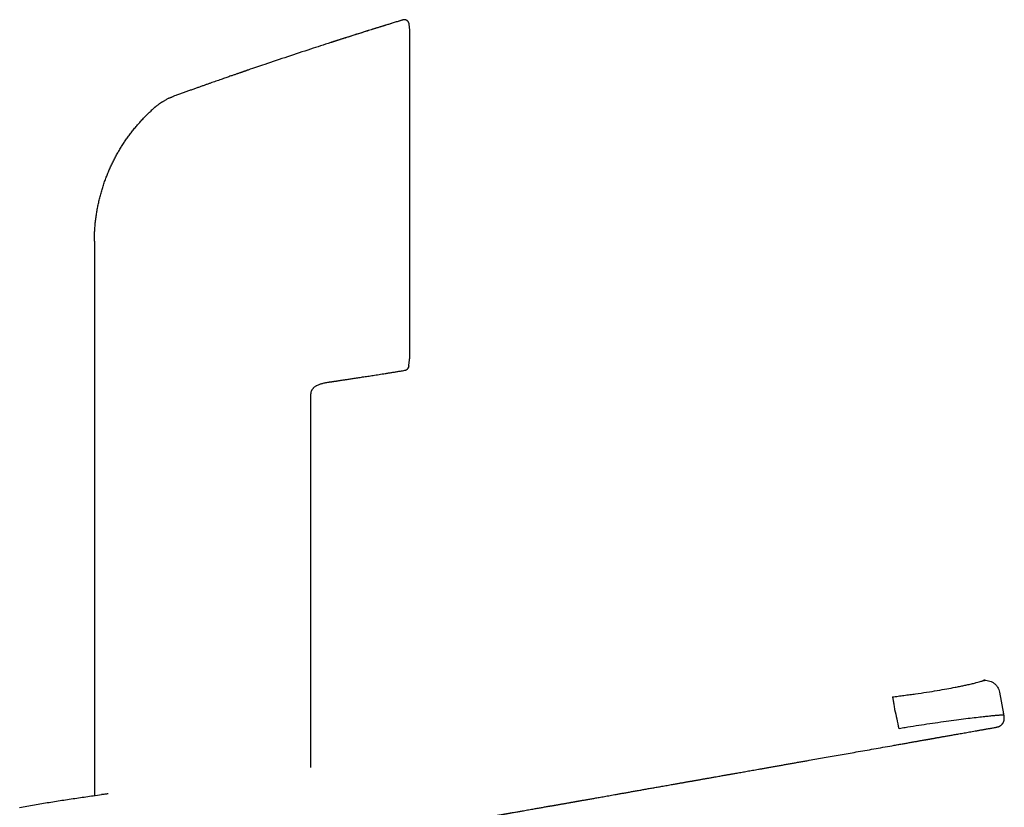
# Model space of a CAD drawing. Header units: millimetres. Extents: x 8 to 658, y 12 to 734.
# Tile 38 of 38: x 533 to 634, y 654 to 734. Entities that reach past the tile are written whole.
import ezdxf

# ---------------------------------------------------------------- set-up
doc = ezdxf.new("R2010")
doc.units = ezdxf.units.MM

msp = doc.modelspace()

# ---------------------------------------------------------------- linework, layer by layer
at = {"color": 7, "linetype": 'Continuous', "lineweight": 30}
for p, q in [((572.59, 734.44), (572.59, 734.44)), ((573.3, 733.38), (573.24, 734.01)), ((573.3, 699.94), (573.3, 733.38)), ((541.08, 711.84), (541.08, 699.18)), ((573.22, 699.18), (573.3, 699.94)), ((573.22, 699.18), (573.3, 699.93)), ((541.08, 699.18), (541.08, 655.19)), ((573.21, 699.07), (573.22, 699.18)), ((565.08, 697.44), (565.11, 697.45)), ((565.08, 697.44), (565.11, 697.45)), ((565.11, 697.45), (565.3, 697.47)), ((565.3, 697.47), (565.31, 697.47)), ((563.21, 696.25), (563.21, 696.27)), ((563.2, 658.06), (563.2, 695.99)), ((633.57, 665.77), (633.98, 663.54)), ((633.12, 662.15), (633.12, 662.15)), ((542.47, 655.38), (542.47, 655.38))]:
    msp.add_line(p, q, dxfattribs=at)
for points, knots in [([(572.59, 734.44), (572.57, 734.43), (572.4, 734.38), (572.11, 734.29), (571.71, 734.17), (571.33, 734.05), (570.96, 733.93), (570.61, 733.82), (570.27, 733.72), (569.96, 733.62), (569.65, 733.53), (569.36, 733.44), (569.07, 733.35), (568.8, 733.26), (568.54, 733.18), (568.29, 733.1), (568.05, 733.02), (567.82, 732.95), (567.6, 732.88), (567.4, 732.82), (567.2, 732.75), (567.02, 732.7), (566.85, 732.64), (566.69, 732.59), (566.54, 732.54), (566.4, 732.5), (566.27, 732.46), (566.14, 732.42), (566.02, 732.38), (565.9, 732.34), (565.8, 732.31), (565.72, 732.28), (565.65, 732.26), (565.6, 732.24), (565.55, 732.23), (565.51, 732.21), (565.48, 732.2), (565.45, 732.19), (565.41, 732.18), (565.38, 732.17), (565.34, 732.16), (565.31, 732.15), (565.28, 732.14), (565.25, 732.13), (565.23, 732.13), (565.22, 732.13)], [0, 0, 0, 0, 0.011012, 0.064418, 0.116244, 0.166489, 0.215153, 0.262236, 0.305182, 0.346722, 0.386858, 0.425588, 0.462914, 0.498834, 0.53335, 0.566461, 0.598168, 0.62847, 0.656863, 0.683901, 0.709585, 0.733914, 0.756088, 0.777003, 0.796659, 0.815055, 0.832192, 0.848069, 0.865165, 0.880511, 0.894108, 0.905956, 0.913768, 0.920582, 0.926881, 0.931551, 0.936267, 0.941111, 0.946157, 0.953312, 0.961079, 0.96956, 0.978836, 0.988967, 1, 1, 1, 1]), ([(572.59, 734.44), (571.81, 734.2), (570.23, 733.72), (567.87, 732.97), (566.2, 732.44), (565.32, 732.16), (565.22, 732.13)], [0, 0, 0, 0, 0.3199725, 0.6399449, 0.9599174, 1, 1, 1, 1]), ([(573.24, 734.02), (573.23, 734.03), (573.23, 734.07), (573.22, 734.12), (573.2, 734.17), (573.17, 734.21), (573.14, 734.26), (573.11, 734.31), (573.06, 734.35), (573.02, 734.38), (572.97, 734.41), (572.91, 734.43), (572.86, 734.45), (572.8, 734.46), (572.75, 734.47), (572.69, 734.46), (572.64, 734.46), (572.61, 734.45), (572.59, 734.44)], [0, 0, 0, 0, 0.0559503, 0.1142702, 0.1747866, 0.2372637, 0.3014032, 0.3668486, 0.4331945, 0.5, 0.5668055, 0.6331514, 0.6985968, 0.7627363, 0.8252134, 0.8857298, 0.9440497, 1, 1, 1, 1]), ([(572.59, 734.44), (572.59, 734.44), (572.59, 734.44), (572.59, 734.44), (572.59, 734.44), (572.59, 734.44)], [0, 0, 0, 0, 0.2989956, 0.6686047, 1, 1, 1, 1]), ([(573.24, 734.02), (573.24, 734.02), (573.24, 734.02), (573.24, 734.01), (573.24, 734.01)], [0, 0, 0, 0, 0.898479, 1, 1, 1, 1]), ([(565.22, 732.12), (564.53, 731.9), (563.07, 731.43), (560.82, 730.68), (558.7, 729.97), (557.36, 729.52), (556.8, 729.32)], [0, 0, 0, 0, 0.243427, 0.522096, 0.800765, 1, 1, 1, 1]), ([(556.8, 729.33), (556.79, 729.32), (556.77, 729.32), (556.74, 729.31), (556.72, 729.3), (556.69, 729.29), (556.67, 729.28), (556.64, 729.27), (556.62, 729.26), (556.6, 729.25), (556.58, 729.24), (556.55, 729.23), (556.52, 729.22), (556.47, 729.21), (556.42, 729.19), (556.35, 729.17), (556.28, 729.14), (556.19, 729.11), (556.1, 729.08), (555.99, 729.04), (555.87, 729), (555.75, 728.96), (555.62, 728.92), (555.49, 728.87), (555.34, 728.82), (555.19, 728.77), (555.02, 728.71), (554.82, 728.64), (554.61, 728.56), (554.38, 728.48), (554.14, 728.4), (553.88, 728.31), (553.62, 728.22), (553.36, 728.13), (553.08, 728.03), (552.8, 727.93), (552.5, 727.83), (552.2, 727.72), (551.88, 727.61), (551.56, 727.49), (551.22, 727.37), (550.87, 727.25), (550.51, 727.12), (550.14, 726.99), (549.77, 726.85), (549.43, 726.73), (549.22, 726.66), (549.14, 726.63)], [0, 0, 0, 0, 0.00992, 0.018847, 0.026789, 0.033761, 0.039781, 0.044879, 0.049099, 0.052525, 0.055306, 0.058612, 0.062749, 0.067845, 0.075083, 0.083653, 0.093237, 0.104073, 0.116163, 0.129505, 0.144101, 0.15995, 0.17604, 0.193245, 0.211563, 0.230995, 0.251541, 0.277395, 0.30482, 0.333816, 0.364384, 0.396523, 0.430233, 0.463457, 0.498077, 0.534093, 0.571506, 0.610316, 0.650522, 0.692125, 0.735124, 0.779519, 0.82531, 0.871643, 0.919322, 0.968347, 1, 1, 1, 1]), ([(556.8, 729.32), (556.79, 729.32), (556.77, 729.32), (556.74, 729.31), (556.72, 729.3), (556.69, 729.29), (556.67, 729.28), (556.64, 729.27), (556.62, 729.26), (556.6, 729.25), (556.58, 729.24), (556.55, 729.23), (556.52, 729.22), (556.47, 729.21), (556.42, 729.19), (556.35, 729.17), (556.28, 729.14), (556.19, 729.11), (556.1, 729.08), (555.99, 729.04), (555.87, 729), (555.75, 728.96), (555.62, 728.92), (555.49, 728.87), (555.34, 728.82), (555.19, 728.77), (555.02, 728.71), (554.82, 728.64), (554.61, 728.56), (554.38, 728.48), (554.14, 728.4), (553.88, 728.31), (553.62, 728.22), (553.36, 728.13), (553.08, 728.03), (552.8, 727.93), (552.5, 727.83), (552.2, 727.72), (551.88, 727.61), (551.56, 727.49), (551.22, 727.37), (550.87, 727.25), (550.51, 727.12), (550.14, 726.99), (549.77, 726.85), (549.43, 726.73), (549.22, 726.66), (549.14, 726.63)], [0, 0, 0, 0, 0.009898, 0.018804, 0.026727, 0.03368, 0.039684, 0.044765, 0.048972, 0.052387, 0.055162, 0.058467, 0.062604, 0.067701, 0.074939, 0.083511, 0.093095, 0.103933, 0.116024, 0.129368, 0.143965, 0.159815, 0.175907, 0.193114, 0.211434, 0.230868, 0.251416, 0.277273, 0.3047, 0.3337, 0.364271, 0.396413, 0.430127, 0.463354, 0.497978, 0.533998, 0.571415, 0.610229, 0.650439, 0.692046, 0.73505, 0.779449, 0.825246, 0.871583, 0.919267, 0.968297, 1, 1, 1, 1]), ([(548.7, 726.44), (548.65, 726.42), (548.55, 726.37), (548.42, 726.29), (548.29, 726.22), (548.17, 726.15), (548.09, 726.1), (548.03, 726.07), (548.01, 726.05), (547.98, 726.03), (547.95, 726.02), (547.93, 726), (547.9, 725.99), (547.88, 725.97), (547.85, 725.95), (547.82, 725.93), (547.78, 725.91), (547.73, 725.87), (547.66, 725.83), (547.59, 725.77), (547.5, 725.71), (547.43, 725.65), (547.37, 725.6), (547.33, 725.57), (547.29, 725.53), (547.25, 725.51), (547.23, 725.48), (547.2, 725.46), (547.11, 725.38), (546.98, 725.27), (546.86, 725.16), (546.8, 725.1)], [0, 0, 0, 0, 0.070539, 0.137165, 0.199782, 0.258232, 0.312471, 0.326654, 0.340521, 0.354074, 0.367314, 0.380241, 0.392857, 0.405161, 0.416223, 0.433674, 0.454724, 0.479374, 0.514173, 0.554313, 0.59982, 0.650727, 0.67535, 0.701073, 0.722282, 0.739069, 0.755867, 0.772677, 0.789498, 0.894789, 1, 1, 1, 1]), ([(548.7, 726.44), (548.73, 726.46), (548.81, 726.5), (548.92, 726.54), (549.03, 726.59), (549.1, 726.62), (549.14, 726.63)], [0, 0, 0, 0, 0.250364, 0.500435, 0.750281, 1, 1, 1, 1]), ([(549.14, 726.63), (549.14, 726.63), (549.14, 726.63), (549.14, 726.63), (549.14, 726.63)], [0, 0, 0, 0, 0.455529, 1, 1, 1, 1]), ([(542.29, 718.38), (542.35, 718.52), (542.46, 718.8), (542.64, 719.22), (542.83, 719.64), (543.03, 720.05), (543.24, 720.45), (543.46, 720.85), (543.69, 721.24), (543.92, 721.62), (544.17, 722), (544.43, 722.37), (544.7, 722.74), (544.97, 723.1), (545.26, 723.46), (545.56, 723.8), (545.86, 724.14), (546.16, 724.47), (546.48, 724.79), (546.69, 725), (546.8, 725.1)], [0, 0, 0, 0, 0.056001, 0.112001, 0.168001, 0.224, 0.28, 0.335, 0.39, 0.445001, 0.500001, 0.556002, 0.612002, 0.668002, 0.724001, 0.78, 0.834999, 0.889999, 0.945, 1, 1, 1, 1]), ([(541.08, 711.84), (541.08, 712), (541.08, 712.31), (541.1, 712.78), (541.13, 713.24), (541.17, 713.71), (541.23, 714.18), (541.29, 714.64), (541.37, 715.1), (541.46, 715.57), (541.57, 716.04), (541.69, 716.51), (541.82, 716.99), (541.96, 717.45), (542.12, 717.92), (542.23, 718.23), (542.29, 718.38)], [0, 0, 0, 0, 0.07, 0.14, 0.210001, 0.280001, 0.350001, 0.420001, 0.490001, 0.56, 0.633333, 0.706666, 0.78, 0.853333, 0.926667, 1, 1, 1, 1]), ([(565.31, 697.47), (565.32, 697.48), (565.33, 697.48), (565.36, 697.48), (565.39, 697.49), (565.43, 697.49), (565.46, 697.5), (565.5, 697.5), (565.53, 697.51), (565.57, 697.52), (565.61, 697.52), (565.67, 697.53), (565.73, 697.54), (565.81, 697.55), (565.9, 697.56), (566, 697.58), (566.13, 697.6), (566.26, 697.62), (566.41, 697.64), (566.57, 697.67), (566.74, 697.69), (566.92, 697.72), (567.12, 697.75), (567.32, 697.78), (567.53, 697.81), (567.75, 697.84), (567.99, 697.88), (568.23, 697.92), (568.48, 697.96), (568.74, 698), (569.01, 698.04), (569.28, 698.08), (569.56, 698.12), (569.86, 698.17), (570.16, 698.22), (570.48, 698.27), (570.8, 698.32), (571.14, 698.37), (571.48, 698.43), (571.83, 698.48), (572.19, 698.54), (572.51, 698.59), (572.72, 698.63), (572.8, 698.64)], [0, 0, 0, 0, 0.009753, 0.018701, 0.026901, 0.034426, 0.041369, 0.047852, 0.052501, 0.057044, 0.063819, 0.070784, 0.078587, 0.087607, 0.099977, 0.114083, 0.129926, 0.147504, 0.166819, 0.187479, 0.209813, 0.233822, 0.259506, 0.285466, 0.312937, 0.341921, 0.372417, 0.404426, 0.437946, 0.470936, 0.505271, 0.54095, 0.577973, 0.61634, 0.656052, 0.697107, 0.739507, 0.783251, 0.82834, 0.873931, 0.920819, 0.969003, 1, 1, 1, 1]), ([(572.8, 698.64), (572.82, 698.65), (572.85, 698.66), (572.91, 698.67), (572.96, 698.7), (573.01, 698.73), (573.06, 698.77), (573.1, 698.81), (573.13, 698.86), (573.16, 698.9), (573.18, 698.96), (573.2, 699.02), (573.21, 699.07), (573.21, 699.09)], [0, 0, 0, 0, 0.088074, 0.177312, 0.267071, 0.356678, 0.44547, 0.532813, 0.618132, 0.700928, 0.780793, 0.894369, 1, 1, 1, 1]), ([(572.8, 698.64), (572.82, 698.64), (572.87, 698.65), (572.94, 698.68), (572.99, 698.71), (573.04, 698.75), (573.08, 698.78), (573.12, 698.83), (573.15, 698.87), (573.18, 698.93), (573.2, 699), (573.21, 699.05), (573.21, 699.08)], [0, 0, 0, 0, 0.119118, 0.243105, 0.327844, 0.41365, 0.5, 0.58635, 0.672156, 0.756895, 0.880882, 1, 1, 1, 1]), ([(572.8, 698.64), (572.8, 698.64), (572.8, 698.64), (572.8, 698.64), (572.8, 698.65)], [0, 0, 0, 0, 0.46289, 1, 1, 1, 1]), ([(572.8, 698.64), (572.8, 698.64), (572.8, 698.64), (572.8, 698.64), (572.8, 698.65)], [0, 0, 0, 0, 0.372505, 1, 1, 1, 1]), ([(573.21, 699.08), (573.21, 699.08), (573.21, 699.08), (573.21, 699.09), (573.21, 699.09)], [0, 0, 0, 0, 0.871592, 1, 1, 1, 1]), ([(573.21, 699.09), (573.21, 699.09), (573.21, 699.08), (573.21, 699.08), (573.21, 699.08)], [0, 0, 0, 0, 0.12841, 1, 1, 1, 1]), ([(563.21, 696.25), (563.21, 696.28), (563.21, 696.33), (563.23, 696.42), (563.25, 696.5), (563.28, 696.58), (563.32, 696.66), (563.37, 696.73), (563.42, 696.79), (563.48, 696.86), (563.54, 696.92), (563.63, 696.99), (563.72, 697.05), (563.83, 697.11), (563.96, 697.17), (564.1, 697.23), (564.24, 697.27), (564.39, 697.31), (564.56, 697.35), (564.74, 697.39), (564.92, 697.42), (565.03, 697.43), (565.08, 697.44)], [0, 0, 0, 0, 0.036089, 0.071251, 0.106454, 0.141631, 0.176775, 0.211947, 0.247201, 0.2825, 0.317753, 0.36458, 0.411398, 0.458298, 0.521376, 0.584515, 0.647634, 0.710704, 0.773673, 0.856024, 0.938384, 1, 1, 1, 1]), ([(563.42, 696.79), (563.44, 696.81), (563.48, 696.86), (563.54, 696.92), (563.63, 696.99), (563.72, 697.05), (563.83, 697.11), (563.96, 697.17), (564.1, 697.23), (564.24, 697.27), (564.34, 697.3), (564.39, 697.31)], [0, 0, 0, 0, 0.076158, 0.152215, 0.253244, 0.354252, 0.455439, 0.591528, 0.727749, 0.863929, 1, 1, 1, 1]), ([(563.2, 695.99), (563.2, 696.03), (563.2, 696.11), (563.2, 696.19), (563.21, 696.24), (563.21, 696.25)], [0, 0, 0, 0, 0.444642, 0.889005, 1, 1, 1, 1]), ([(622.61, 665.27), (622.81, 665.29), (623.2, 665.35), (623.8, 665.43), (624.39, 665.51), (625.17, 665.61), (626.12, 665.75), (627.21, 665.93), (628.19, 666.1), (628.93, 666.24), (629.5, 666.35), (629.93, 666.44), (630.38, 666.54), (630.81, 666.64), (631.19, 666.73), (631.48, 666.81), (631.68, 666.87), (631.82, 666.91), (631.88, 666.94), (631.91, 666.95), (631.91, 666.96), (631.9, 666.96)], [0, 0, 0, 0, 0.031187, 0.062344, 0.0951898, 0.1245645, 0.1869847, 0.2492991, 0.3117223, 0.374427, 0.4146184, 0.4562877, 0.4997228, 0.5609102, 0.6246313, 0.6859718, 0.7496768, 0.8089911, 0.874499, 0.9372233, 1, 1, 1, 1]), ([(632.08, 666.97), (632.05, 666.97), (631.99, 666.97), (631.93, 666.96), (631.9, 666.96)], [0, 0, 0, 0, 0.456146, 1, 1, 1, 1]), ([(631.9, 666.96), (631.99, 666.96), (632.17, 666.98), (632.45, 666.94), (632.72, 666.84), (632.97, 666.7), (633.2, 666.5), (633.37, 666.28), (633.5, 666.03), (633.55, 665.85), (633.57, 665.77)], [0, 0, 0, 0, 0.116931, 0.240315, 0.36845, 0.499159, 0.629988, 0.758469, 0.882392, 1, 1, 1, 1]), ([(622.61, 665.27), (622.62, 665.26), (622.62, 665.24), (622.65, 665.16), (622.67, 665.04), (622.7, 664.88), (622.74, 664.68), (622.77, 664.46), (622.81, 664.23), (622.83, 664.06), (622.84, 663.98)], [0, 0, 0, 0, 0.118453, 0.242282, 0.370073, 0.499892, 0.629714, 0.757513, 0.881447, 1, 1, 1, 1]), ([(622.84, 663.98), (622.91, 663.66), (623.06, 663.02), (623.2, 662.38), (623.27, 662.05)], [0, 0, 0, 0, 0.500474, 1, 1, 1, 1]), ([(623.92, 662.16), (624.29, 662.22), (625.04, 662.34), (626.16, 662.51), (627.29, 662.68), (628.39, 662.83), (629.43, 662.97), (630.37, 663.09), (631.2, 663.19), (631.81, 663.26), (632.24, 663.3), (632.54, 663.33), (632.78, 663.36), (632.99, 663.38), (633.16, 663.39), (633.35, 663.41), (633.52, 663.42), (633.66, 663.43), (633.74, 663.43), (633.8, 663.44), (633.85, 663.44), (633.89, 663.44), (633.92, 663.44), (633.95, 663.44), (633.97, 663.44), (633.99, 663.44), (634, 663.43), (634, 663.43), (634, 663.43)], [0, 0, 0, 0, 0.0555908, 0.112701, 0.1712451, 0.2312785, 0.2927342, 0.3556788, 0.4200726, 0.4859021, 0.522703, 0.5572364, 0.5894988, 0.6194732, 0.6471388, 0.6724851, 0.7230918, 0.760903, 0.7834806, 0.8054787, 0.8268947, 0.8477256, 0.8679711, 0.8876333, 0.9067129, 0.92521, 0.9795438, 1, 1, 1, 1]), ([(633.12, 662.15), (633.15, 662.16), (633.21, 662.17), (633.29, 662.19), (633.38, 662.21), (633.46, 662.23), (633.53, 662.26), (633.6, 662.3), (633.66, 662.34), (633.73, 662.39), (633.79, 662.44), (633.84, 662.51), (633.89, 662.57), (633.94, 662.65), (633.97, 662.72), (634, 662.79), (634.03, 662.87), (634.04, 662.94), (634.05, 663.02), (634.05, 663.1), (634.04, 663.19), (634.03, 663.27), (634.02, 663.36), (634.01, 663.41), (634, 663.44)], [0, 0, 0, 0, 0.050541, 0.101613, 0.153828, 0.208007, 0.264198, 0.311222, 0.357297, 0.401981, 0.446187, 0.490436, 0.534694, 0.578534, 0.621393, 0.662713, 0.7022, 0.740274, 0.777466, 0.821618, 0.865793, 0.910256, 0.955035, 1, 1, 1, 1]), ([(634, 663.43), (634, 663.44), (634, 663.45), (634, 663.47), (633.99, 663.48), (633.99, 663.49), (633.99, 663.5), (633.99, 663.51), (633.98, 663.53), (633.98, 663.54), (633.98, 663.55), (633.98, 663.55), (633.98, 663.56), (633.98, 663.56), (633.98, 663.57), (633.97, 663.57), (633.97, 663.57), (633.97, 663.57)], [0, 0, 0, 0, 0.064459, 0.129083, 0.184296, 0.225767, 0.265155, 0.329794, 0.401801, 0.468817, 0.558292, 0.631217, 0.679237, 0.742495, 0.821331, 0.989616, 1, 1, 1, 1]), ([(573.44, 651.43), (573.44, 651.44), (573.46, 651.44), (573.48, 651.45), (573.51, 651.46), (573.54, 651.47), (573.57, 651.49), (573.61, 651.5), (573.66, 651.51), (573.71, 651.53), (573.77, 651.55), (573.83, 651.57), (573.89, 651.59), (573.95, 651.61), (574.02, 651.63), (574.1, 651.66), (574.18, 651.68), (574.25, 651.7), (574.33, 651.72), (574.4, 651.74), (574.46, 651.75), (574.5, 651.76), (574.53, 651.77), (574.56, 651.78), (574.59, 651.78), (574.61, 651.79), (574.64, 651.8), (574.67, 651.8), (574.7, 651.81), (574.74, 651.82), (574.77, 651.83), (574.81, 651.84), (574.85, 651.84), (574.89, 651.85), (574.93, 651.86), (574.98, 651.87), (575.02, 651.88), (575.06, 651.89), (575.09, 651.9), (575.11, 651.9), (575.14, 651.91), (575.16, 651.91), (575.19, 651.92), (575.22, 651.92), (575.25, 651.93), (575.28, 651.94), (575.31, 651.94), (575.34, 651.95), (575.35, 651.95), (575.36, 651.95), (575.37, 651.95), (575.39, 651.96), (575.41, 651.96), (575.46, 651.97), (575.51, 651.98), (575.58, 652), (575.65, 652.01), (575.73, 652.02), (575.81, 652.04), (575.9, 652.05), (575.98, 652.07), (576.07, 652.09), (576.18, 652.11), (576.33, 652.13), (576.49, 652.16), (576.66, 652.19), (576.83, 652.22), (577.01, 652.25), (577.18, 652.28), (577.34, 652.31), (577.47, 652.33), (577.57, 652.35), (577.67, 652.36), (577.76, 652.38), (577.84, 652.39), (577.92, 652.41), (577.98, 652.42), (578.04, 652.43), (578.1, 652.44), (578.14, 652.45), (578.18, 652.45), (578.22, 652.46), (578.28, 652.47), (578.34, 652.48), (578.41, 652.49), (578.47, 652.5), (578.52, 652.51), (578.56, 652.52), (578.61, 652.53), (578.67, 652.54), (578.73, 652.55), (578.8, 652.56), (578.86, 652.57), (578.93, 652.58), (579, 652.59), (579.06, 652.61), (579.14, 652.62), (579.23, 652.64), (579.35, 652.66), (579.45, 652.67), (579.53, 652.69), (579.61, 652.7), (579.7, 652.72), (579.79, 652.73), (579.89, 652.75), (580.01, 652.77), (580.13, 652.79), (580.26, 652.82), (580.39, 652.84), (580.54, 652.87), (580.68, 652.89), (580.81, 652.92), (580.96, 652.94), (581.11, 652.97), (581.26, 653), (581.4, 653.02), (581.53, 653.05), (581.64, 653.07), (581.75, 653.09), (581.84, 653.1), (581.92, 653.12), (581.99, 653.13), (582.05, 653.14), (582.12, 653.15), (582.19, 653.16), (582.27, 653.18), (582.36, 653.19), (582.44, 653.21), (582.52, 653.22), (582.58, 653.23), (582.64, 653.24), (582.69, 653.25), (582.73, 653.26), (582.77, 653.27), (582.8, 653.27), (582.85, 653.28), (582.91, 653.29), (582.98, 653.31), (583.07, 653.32), (583.17, 653.34), (583.27, 653.36), (583.37, 653.37), (583.46, 653.39), (583.55, 653.41), (583.63, 653.42), (583.75, 653.44), (583.92, 653.47), (584.12, 653.51), (584.33, 653.54), (584.53, 653.58), (584.73, 653.61), (584.95, 653.65), (585.19, 653.7), (585.45, 653.74), (585.73, 653.79), (585.98, 653.83), (586.22, 653.88), (586.44, 653.91), (586.66, 653.95), (586.87, 653.99), (587.08, 654.03), (587.27, 654.06), (587.43, 654.09), (587.55, 654.11), (587.65, 654.13), (587.76, 654.14), (587.86, 654.16), (587.98, 654.18), (588.1, 654.21), (588.23, 654.23), (588.37, 654.25), (588.52, 654.28), (588.68, 654.31), (588.84, 654.33), (589, 654.36), (589.14, 654.39), (589.29, 654.41), (589.44, 654.44), (589.58, 654.46), (589.7, 654.49), (589.81, 654.51), (589.92, 654.52), (590.02, 654.54), (590.12, 654.56), (590.2, 654.57), (590.28, 654.59), (590.35, 654.6), (590.41, 654.61), (590.47, 654.62), (590.52, 654.63), (590.56, 654.64), (590.61, 654.65), (590.66, 654.65), (590.73, 654.67), (590.83, 654.69), (590.97, 654.71), (591.13, 654.74), (591.32, 654.77), (591.5, 654.8), (591.7, 654.84), (591.89, 654.87), (592.1, 654.91), (592.32, 654.95), (592.54, 654.99), (592.79, 655.03), (593.05, 655.08), (593.34, 655.13), (593.63, 655.18), (593.93, 655.24), (594.24, 655.29), (594.57, 655.35), (594.91, 655.41), (595.28, 655.47), (595.66, 655.54), (596.06, 655.61), (596.48, 655.69), (596.9, 655.76), (597.33, 655.84), (597.78, 655.92), (598.24, 656), (598.71, 656.08), (599.12, 656.15), (599.46, 656.21), (599.73, 656.26), (600, 656.31), (600.24, 656.35), (600.45, 656.39), (600.63, 656.42), (600.81, 656.45), (600.98, 656.48), (601.15, 656.51), (601.32, 656.54), (601.47, 656.57), (601.62, 656.59), (601.75, 656.62), (601.88, 656.64), (601.99, 656.66), (602.09, 656.67), (602.18, 656.69), (602.27, 656.71), (602.35, 656.72), (602.45, 656.74), (602.57, 656.76), (602.69, 656.78), (602.83, 656.8), (602.97, 656.83), (603.13, 656.86), (603.29, 656.89), (603.45, 656.91), (603.61, 656.94), (603.78, 656.97), (603.95, 657), (604.12, 657.03), (604.29, 657.06), (604.46, 657.09), (604.65, 657.13), (604.86, 657.16), (605.1, 657.21), (605.33, 657.25), (605.53, 657.28), (605.72, 657.32), (605.89, 657.35), (606.05, 657.37), (606.21, 657.4), (606.36, 657.43), (606.53, 657.46), (606.75, 657.5), (607, 657.54), (607.26, 657.59), (607.52, 657.63), (607.78, 657.68), (608.05, 657.73), (608.33, 657.78), (608.62, 657.83), (608.94, 657.88), (609.27, 657.94), (609.63, 658.01), (610, 658.07), (610.38, 658.14), (610.78, 658.21), (611.19, 658.28), (611.59, 658.35), (612, 658.43), (612.41, 658.5), (612.83, 658.57), (613.25, 658.65), (613.67, 658.72), (614.22, 658.82), (614.88, 658.93), (615.66, 659.07), (616.46, 659.21), (617.27, 659.35), (618.08, 659.5), (618.93, 659.65), (619.81, 659.8), (620.72, 659.96), (621.64, 660.13), (622.34, 660.25), (622.8, 660.33), (623.04, 660.37), (623.27, 660.42), (623.49, 660.45), (623.7, 660.49), (623.91, 660.53), (624.11, 660.56), (624.32, 660.6), (624.52, 660.64), (624.71, 660.67), (624.89, 660.7), (625.06, 660.73), (625.23, 660.76), (625.39, 660.79), (625.53, 660.82), (625.67, 660.84), (625.8, 660.86), (625.92, 660.88), (626.02, 660.9), (626.11, 660.92), (626.19, 660.93), (626.26, 660.94), (626.32, 660.95), (626.38, 660.96), (626.42, 660.97), (626.45, 660.98), (626.48, 660.98), (626.49, 660.98), (626.5, 660.99), (626.5, 660.99), (626.5, 660.99), (626.5, 660.99), (626.5, 660.99), (626.5, 660.98), (626.49, 660.98), (626.49, 660.98), (626.49, 660.98), (626.49, 660.98), (626.49, 660.98), (626.49, 660.98), (626.49, 660.98), (626.49, 660.98), (626.49, 660.98), (626.5, 660.99), (626.52, 660.99), (626.55, 660.99), (626.59, 661), (626.63, 661.01), (626.69, 661.02), (626.76, 661.03), (626.83, 661.04), (626.93, 661.06), (627.03, 661.08), (627.14, 661.1), (627.26, 661.12), (627.39, 661.14), (627.54, 661.17), (627.69, 661.2), (627.86, 661.23), (628.03, 661.26), (628.22, 661.29), (628.41, 661.32), (628.61, 661.36), (628.83, 661.4), (629.05, 661.44), (629.29, 661.48), (629.54, 661.52), (629.8, 661.57), (630.07, 661.62), (630.35, 661.67), (630.63, 661.72), (630.93, 661.77), (631.24, 661.82), (631.56, 661.88), (631.9, 661.94), (632.24, 662), (632.6, 662.06), (632.89, 662.11), (633.07, 662.14), (633.12, 662.15)], [0, 0, 0, 0, 0.001142, 0.001968, 0.002758, 0.003524, 0.00428, 0.00504, 0.005818, 0.006794, 0.007827, 0.008861, 0.009887, 0.010905, 0.012248, 0.013576, 0.014888, 0.016184, 0.017395, 0.018739, 0.019902, 0.020582, 0.021192, 0.021777, 0.022263, 0.022791, 0.023361, 0.023994, 0.024793, 0.025544, 0.026394, 0.027249, 0.028087, 0.028909, 0.030104, 0.031266, 0.032376, 0.033317, 0.034075, 0.034649, 0.035083, 0.035676, 0.036424, 0.037205, 0.037975, 0.03872, 0.039454, 0.04008, 0.040507, 0.0407, 0.040865, 0.041066, 0.041657, 0.04245, 0.043449, 0.044656, 0.045852, 0.047199, 0.048643, 0.050093, 0.051549, 0.053014, 0.054488, 0.057222, 0.060003, 0.06284, 0.065608, 0.068441, 0.071346, 0.074327, 0.076209, 0.077979, 0.079627, 0.081155, 0.082562, 0.083872, 0.085059, 0.086123, 0.087067, 0.087893, 0.088606, 0.089314, 0.090415, 0.091663, 0.093015, 0.094393, 0.095191, 0.096024, 0.096985, 0.09808, 0.09931, 0.100545, 0.101698, 0.103151, 0.10445, 0.105601, 0.106692, 0.10872, 0.110707, 0.112843, 0.114179, 0.115579, 0.117076, 0.118682, 0.120437, 0.122318, 0.12433, 0.126478, 0.128764, 0.131144, 0.133502, 0.135747, 0.137881, 0.140618, 0.143146, 0.145467, 0.147581, 0.149491, 0.151271, 0.152997, 0.154154, 0.155285, 0.156391, 0.157473, 0.158625, 0.159952, 0.161454, 0.163131, 0.164292, 0.16539, 0.166363, 0.167211, 0.167934, 0.168531, 0.169026, 0.169838, 0.170862, 0.172099, 0.173548, 0.175246, 0.177, 0.178671, 0.180258, 0.181761, 0.18318, 0.184516, 0.187874, 0.191299, 0.194754, 0.198117, 0.201414, 0.204814, 0.208987, 0.213334, 0.217821, 0.222443, 0.226043, 0.229723, 0.233379, 0.236833, 0.240233, 0.24341, 0.246363, 0.248028, 0.249634, 0.251331, 0.253148, 0.255084, 0.257103, 0.259238, 0.261488, 0.263804, 0.26669, 0.269425, 0.272009, 0.274441, 0.276824, 0.279339, 0.281989, 0.28369, 0.285441, 0.287244, 0.289002, 0.290612, 0.292048, 0.293342, 0.294492, 0.295499, 0.296426, 0.297192, 0.297928, 0.298692, 0.299483, 0.3003, 0.302335, 0.304521, 0.30732, 0.310334, 0.313562, 0.316626, 0.319861, 0.323267, 0.326846, 0.330596, 0.334517, 0.338991, 0.343661, 0.348492, 0.353484, 0.358635, 0.363947, 0.369418, 0.375621, 0.382017, 0.388606, 0.395389, 0.402365, 0.409535, 0.416898, 0.424454, 0.432203, 0.440147, 0.444598, 0.449108, 0.453564, 0.457803, 0.46098, 0.464023, 0.46693, 0.469702, 0.472588, 0.475312, 0.477873, 0.480272, 0.482508, 0.484581, 0.486387, 0.488048, 0.489565, 0.490937, 0.492195, 0.493909, 0.495795, 0.497854, 0.500084, 0.502487, 0.505061, 0.507808, 0.510352, 0.513028, 0.515835, 0.518742, 0.521601, 0.524394, 0.527123, 0.529786, 0.533839, 0.537732, 0.541463, 0.545034, 0.547937, 0.550725, 0.553397, 0.555954, 0.558395, 0.5608, 0.564759, 0.568941, 0.573347, 0.577469, 0.581768, 0.586246, 0.590902, 0.595735, 0.600747, 0.606416, 0.612298, 0.618391, 0.624696, 0.631212, 0.63794, 0.644879, 0.651426, 0.658151, 0.665037, 0.671995, 0.679008, 0.686077, 0.698838, 0.711776, 0.724892, 0.738184, 0.751655, 0.765302, 0.780088, 0.795076, 0.810264, 0.825653, 0.829554, 0.833451, 0.837238, 0.840895, 0.844422, 0.847818, 0.851084, 0.854526, 0.857811, 0.860938, 0.863907, 0.866719, 0.86953, 0.872163, 0.874619, 0.876898, 0.879, 0.880925, 0.882578, 0.884074, 0.885412, 0.886593, 0.887617, 0.888483, 0.889192, 0.889744, 0.890139, 0.890376, 0.890448, 0.890455, 0.890457, 0.890458, 0.890461, 0.890503, 0.890569, 0.890641, 0.890657, 0.89066, 0.890662, 0.890663, 0.890665, 0.890674, 0.890705, 0.890882, 0.891199, 0.891654, 0.892248, 0.89302, 0.893943, 0.895019, 0.896341, 0.897838, 0.89951, 0.901357, 0.903378, 0.905575, 0.907946, 0.910493, 0.913214, 0.91611, 0.919125, 0.922308, 0.925661, 0.929182, 0.93294, 0.936873, 0.940981, 0.945265, 0.949723, 0.954271, 0.958989, 0.963875, 0.96893, 0.974261, 0.979769, 0.985452, 0.99131, 0.997344, 1, 1, 1, 1]), ([(623.32, 662.06), (623.42, 662.08), (623.62, 662.11), (623.82, 662.15), (623.92, 662.16)], [0, 0, 0, 0, 0.500024, 1, 1, 1, 1]), ([(633.12, 662.15), (633.12, 662.15), (633.12, 662.15), (633.12, 662.15), (633.12, 662.15)], [0, 0, 0, 0, 0.5599916, 1, 1, 1, 1]), ([(533.44, 653.99), (533.94, 654.08), (534.94, 654.26), (536.45, 654.5), (537.95, 654.74), (539.46, 654.96), (540.74, 655.15), (541.52, 655.25), (541.8, 655.29)], [0, 0, 0, 0, 0.179909, 0.359817, 0.539726, 0.719635, 0.899543, 1, 1, 1, 1]), ([(542.47, 655.38), (542.36, 655.36), (542.14, 655.33), (541.92, 655.3), (541.8, 655.29)], [0, 0, 0, 0, 0.501001, 1, 1, 1, 1])]:
    msp.add_open_spline(points, degree=3, knots=knots, dxfattribs=at)

doc.saveas('drawing.dxf')
